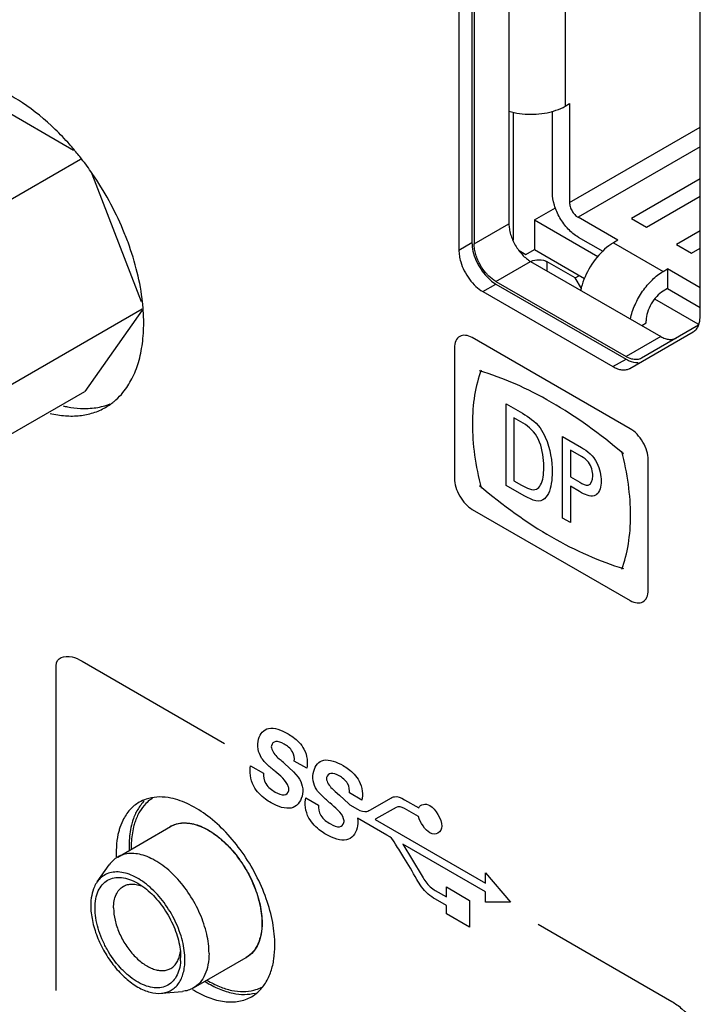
# Model space of a CAD drawing. Header units: inches. Extents: x 0 to 34, y 0 to 22.
# Tile 71 of 121: x 27.097 to 27.429, y 17.206 to 17.686. Entities that reach past the tile are written whole.
import ezdxf

# ---------------------------------------------------------------- set-up
doc = ezdxf.new("R2010")
doc.units = ezdxf.units.IN
doc.header["$LTSCALE"] = 1.87
doc.header["$MEASUREMENT"] = 0
doc.layers.get('0').update_dxf_attribs({"linetype": 'CONTINUOUS'})

msp = doc.modelspace()

# ---------------------------------------------------------------- linework, layer by layer
at = {"color": 7, "linetype": 'CONTINUOUS'}
for p, q in [((27.3176068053, 17.9614919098), (27.3176068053, 17.5775467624)), ((27.3186674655, 17.960879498), (27.3186674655, 17.5769343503)), ((27.3112428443, 17.9578174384), (27.3112428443, 17.5738722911)), ((27.3356380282, 17.9572037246), (27.3356380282, 17.5867329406)), ((27.3631066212, 17.9413437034), (27.3631066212, 17.6441621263)), ((27.4289761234, 17.5415851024), (27.4289761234, 17.8898397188)), ((27.0716140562, 17.652524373), (27.1233312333, 17.6226635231)), ((27.35684288, 17.6019730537), (27.35684288, 17.6416659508)), ((27.3631066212, 17.6441621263), (27.3651945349, 17.6453676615)), ((27.3651945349, 17.6453676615), (27.3651945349, 17.5971509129)), ((27.337650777, 17.6411981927), (27.337650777, 17.5788010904)), ((27.3651945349, 17.5971509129), (27.4289761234, 17.6339776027)), ((27.4289761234, 17.624333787), (27.3693703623, 17.5899181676)), ((27.0296991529, 17.5622044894), (27.1267037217, 17.6182137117)), ((27.132138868, 17.6110423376), (27.1563058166, 17.5487563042)), ((27.4289761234, 17.6086618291), (27.3954692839, 17.5893154)), ((27.4027769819, 17.5850960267), (27.4289761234, 17.6002230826)), ((27.3480903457, 17.588703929), (27.3582794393, 17.594586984)), ((27.3480903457, 17.5887039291), (27.3480903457, 17.5742389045)), ((27.3480903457, 17.5887039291), (27.379020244, 17.5708453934)), ((27.38878796, 17.5787066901), (27.3693703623, 17.5899181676)), ((27.3954692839, 17.5893154), (27.4027769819, 17.5850960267)), ((27.3186674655, 17.5769343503), (27.3356380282, 17.5867329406)), ((27.3693703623, 17.5802748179), (27.3814070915, 17.5733249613)), ((27.4289761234, 17.5833455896), (27.417392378, 17.5766572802)), ((27.3112428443, 17.5738722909), (27.3176068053, 17.5775467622)), ((27.38878796, 17.5787066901), (27.3867000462, 17.5775011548)), ((27.3867000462, 17.5775011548), (27.4109198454, 17.5635169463)), ((27.417392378, 17.5766572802), (27.424700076, 17.5724379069)), ((27.424700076, 17.5724379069), (27.4289761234, 17.5749068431)), ((27.3406457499, 17.5737148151), (27.3439145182, 17.5718278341)), ((27.3439145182, 17.5718278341), (27.3480903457, 17.5742389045)), ((27.3480903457, 17.5742389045), (27.3725666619, 17.5601065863)), ((27.3292740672, 17.5585631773), (27.34624463, 17.5683617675)), ((27.34624463, 17.5683617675), (27.4097334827, 17.5317040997)), ((27.3543540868, 17.5636794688), (27.3543540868, 17.5682116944)), ((27.3679997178, 17.5603328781), (27.3543540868, 17.5682116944)), ((27.4109198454, 17.5635169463), (27.4130077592, 17.5647224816)), ((27.4130077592, 17.5647224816), (27.4130077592, 17.5550791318)), ((27.4289761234, 17.5555025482), (27.4130077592, 17.5647224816)), ((27.3248091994, 17.5609419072), (27.3271762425, 17.5587710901)), ((27.3679997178, 17.5603328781), (27.3700872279, 17.5615381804)), ((27.3709582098, 17.5552086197), (27.3679997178, 17.5603328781)), ((27.3229101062, 17.5536640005), (27.3292740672, 17.5573384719)), ((27.3271762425, 17.5587710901), (27.3292740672, 17.5573384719)), ((27.3292740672, 17.5585631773), (27.3927629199, 17.5219055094)), ((27.3292740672, 17.5573384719), (27.3927629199, 17.520680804)), ((27.4130077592, 17.5550791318), (27.4109198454, 17.5538735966)), ((27.4130077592, 17.5550791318), (27.4289761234, 17.5458591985)), ((27.3229101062, 17.5536640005), (27.3863989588, 17.5170063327)), ((27.406668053, 17.5500602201), (27.4277762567, 17.5378726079)), ((27.0583275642, 17.4884198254), (27.1567157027, 17.5452279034)), ((27.1567817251, 17.5446595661), (27.1288708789, 17.5049550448)), ((27.4287803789, 17.5392427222), (27.4289761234, 17.5415851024)), ((27.4280765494, 17.5372183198), (27.4002629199, 17.5211621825)), ((27.4004188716, 17.5370822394), (27.4025681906, 17.5383232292)), ((27.4025681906, 17.5383232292), (27.4025681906, 17.539408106)), ((27.4281677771, 17.5371242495), (27.4287803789, 17.5392427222)), ((27.4097334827, 17.5317040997), (27.3927629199, 17.5219055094)), ((27.3946489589, 17.5161886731), (27.4255588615, 17.5340322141)), ((27.3955081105, 17.5207377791), (27.3932061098, 17.5216604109)), ((27.3863989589, 17.5170063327), (27.3927629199, 17.520680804)), ((27.0296991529, 17.4476945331), (27.1288708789, 17.5049550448)), ((27.1473461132, 17.2955728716), (27.1458997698, 17.292054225)), ((27.1448146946, 17.2776775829), (27.1706171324, 17.2925755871)), ((27.1442450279, 17.2841536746), (27.1440036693, 17.2793259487)), ((27.1347869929, 17.2655054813), (27.1406871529, 17.27385882)), ((27.1546556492, 17.2648505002), (27.1570732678, 17.2632926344)), ((27.1753991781, 17.231506), (27.1755368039, 17.2286853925)), ((27.1817259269, 17.213749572), (27.2075283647, 17.2286475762)), ((27.1661708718, 17.2111505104), (27.1763550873, 17.2120840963))]:
    msp.add_line(p, q, dxfattribs=at)
at = {"color": 40, "linetype": 'CONTINUOUS'}
for p, q in [((27.3948309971, 17.4866773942), (27.3177935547, 17.5311578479)), ((27.3090902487, 17.5261497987), (27.3090902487, 17.4624123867)), ((27.3342371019, 17.4590224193), (27.3342371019, 17.4988440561)), ((27.3342371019, 17.4988440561), (27.342221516, 17.4942339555)), ((27.3380569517, 17.4920620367), (27.3380569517, 17.4613397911)), ((27.3426384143, 17.4894167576), (27.3380569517, 17.4920620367)), ((27.3618010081, 17.4431073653), (27.3618010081, 17.4829290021)), ((27.3618010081, 17.4829290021), (27.3710515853, 17.4775878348)), ((27.3656208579, 17.4762549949), (27.3656208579, 17.4632399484)), ((27.3709720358, 17.4731652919), (27.3656208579, 17.4762549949)), ((27.4035350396, 17.4078811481), (27.4035350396, 17.4716185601)), ((27.3419909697, 17.4545454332), (27.3342371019, 17.4590224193)), ((27.3380569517, 17.4613397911), (27.3417972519, 17.4591801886)), ((27.3656208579, 17.4632399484), (27.3701735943, 17.4606112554)), ((27.3656208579, 17.4586056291), (27.3656208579, 17.4409018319)), ((27.3700947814, 17.4560224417), (27.3656208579, 17.4586056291)), ((27.3177935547, 17.4473378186), (27.3948309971, 17.4028573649)), ((27.3656208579, 17.4409018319), (27.3618010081, 17.4431073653)), ((27.1274908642, 17.3732271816), (27.1970005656, 17.3330931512)), ((27.1147518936, 17.2126065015), (27.1147518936, 17.3710306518)), ((27.2370014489, 17.3210143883), (27.2309011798, 17.3245366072)), ((27.2096673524, 17.3221623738), (27.2159399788, 17.3185406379)), ((27.2212484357, 17.3197442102), (27.2206444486, 17.3202596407)), ((27.226153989, 17.3233244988), (27.2305991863, 17.3191963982)), ((27.2305991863, 17.3191963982), (27.2327860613, 17.3166545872)), ((27.2365550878, 17.3066377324), (27.2428277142, 17.3030159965)), ((27.2509697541, 17.3096102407), (27.253059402, 17.3077896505)), ((27.253059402, 17.3077896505), (27.2575053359, 17.3036611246)), ((27.263906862, 17.30547954), (27.2578073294, 17.3090013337)), ((27.2681362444, 17.3007786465), (27.2781204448, 17.3064419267)), ((27.2846950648, 17.3056523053), (27.2917293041, 17.3016078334)), ((27.2481501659, 17.304195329), (27.2475461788, 17.3047269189)), ((27.2575053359, 17.3036611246), (27.2579796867, 17.3031542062)), ((27.2579796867, 17.3031542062), (27.2617487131, 17.3009780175)), ((27.2806380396, 17.3018491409), (27.270768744, 17.2962351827)), ((27.291585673, 17.297421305), (27.2846950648, 17.3013998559)), ((27.2761206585, 17.288394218), (27.2617774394, 17.2966758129)), ((27.270768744, 17.2962351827), (27.2703518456, 17.2960106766)), ((27.2703518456, 17.2960106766), (27.3241413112, 17.2649533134)), ((27.2776313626, 17.2874887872), (27.2761206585, 17.288394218)), ((27.3241560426, 17.2606591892), (27.2838745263, 17.2839172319)), ((27.2838745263, 17.2839172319), (27.2933549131, 17.2682774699)), ((27.3241413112, 17.2649533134), (27.3241560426, 17.2699116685)), ((27.3241560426, 17.2699116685), (27.336466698, 17.2556944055)), ((27.3051378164, 17.258218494), (27.3051378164, 17.2630858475)), ((27.3051378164, 17.2630858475), (27.3164883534, 17.2565321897)), ((27.2997424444, 17.2613337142), (27.3051378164, 17.258218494)), ((27.3241413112, 17.2557008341), (27.3241560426, 17.2606591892)), ((27.3051378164, 17.2539328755), (27.2997571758, 17.25703959)), ((27.3051378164, 17.2499627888), (27.3051378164, 17.2539328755)), ((27.3164883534, 17.2565321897), (27.3164883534, 17.243409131)), ((27.336466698, 17.2556944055), (27.3241413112, 17.2557008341)), ((27.3164883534, 17.243409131), (27.3051378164, 17.2499627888)), ((27.3498391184, 17.2448460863), (27.4151264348, 17.2071500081))]:
    msp.add_line(p, q, dxfattribs=at)
at = {"color": 7, "linetype": 'CONTINUOUS'}
for centre, radius, start, end in [((27.0120199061, 17.5289527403), 0.1458508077, 37.8256608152, 40.1377711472), ((27.0076342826, 17.5255848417), 0.1513803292, 34.486541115, 37.8145733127), ((27.0045941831, 17.5235333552), 0.1550477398, 22.906024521, 34.4753123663), ((27.0133085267, 17.5273528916), 0.1455339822, 20.2404003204, 22.8562061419), ((27.0578439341, 17.5375977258), 0.0996956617, 4.4419577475, 6.2711445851), ((27.0610564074, 17.5378533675), 0.0964730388, 3.8946759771, 4.4383524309), ((27.0688363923, 17.5382853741), 0.0886817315, 0.0227098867, 3.9576224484), ((27.3995626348, 17.5336775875), 0.0135947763, 239.9886763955, 242.1232511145), ((27.3919107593, 17.5209336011), 0.0054783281, 295.0879617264, 299.9883517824), ((27.1237702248, 17.5232618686), 0.0301898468, 300.0326456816, 305.4419489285), ((27.1235216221, 17.523610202), 0.0306177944, 305.4429719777, 308.9315377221), ((27.1646303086, 17.2883056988), 0.0185802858, 108.5338208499, 119.9642742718), ((27.1648276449, 17.2877297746), 0.019189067, 104.6541503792, 108.5458714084), ((27.1767804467, 17.2819835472), 0.0123046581, 120.6078895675, 122.1456903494), ((27.1767736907, 17.2819948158), 0.0122915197, 120.1701571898, 120.6075297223), ((27.1997550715, 17.2830107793), 0.0493874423, 178.0409319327, 180.0120181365), ((27.2027446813, 17.283006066), 0.0523770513, 180.0061761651, 182.0377518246), ((27.1990126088, 17.2824057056), 0.0475843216, 177.4008658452, 180.0213093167), ((27.2016385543, 17.2823900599), 0.0502102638, 180.0023413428, 180.8872162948), ((27.1961835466, 17.2793302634), 0.0521798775, 180.0047377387, 181.7836806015), ((27.1494862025, 17.2286793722), 0.0260506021, 356.2259725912, 0.0132409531), ((27.2014374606, 17.2392786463), 0.0123022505, 298.855862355, 299.794353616), ((27.2014420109, 17.2392706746), 0.0122930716, 299.7944106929, 300.6074996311), ((27.2008872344, 17.2255267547), 0.0184941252, 300.0145478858, 311.5057986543)]:
    msp.add_arc(centre, radius, start, end, dxfattribs=at)
at = {"color": 40, "linetype": 'CONTINUOUS'}
msp.add_arc((26.6712924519, 16.6948427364), 0.8383678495, 48.5599970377, 48.7498873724, dxfattribs=at)
at = {"color": 7, "linetype": 'CONTINUOUS'}
for points, knots in [([(27.1143321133, 17.6328380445), (27.1094184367, 17.6375999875), (27.1016553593, 17.6440134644), (27.0904970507, 17.6505956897), (27.0824009, 17.6541742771), (27.0744730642, 17.6564620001), (27.0668347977, 17.6574224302), (27.0596107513, 17.6570113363), (27.055078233, 17.6557999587), (27.0529659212, 17.6549727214)], [0, 0, 0, 0, 0.2992745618, 0.4369731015, 0.5656940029, 0.6853763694, 0.7966297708, 0.9007809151, 1, 1, 1, 1]), ([(27.3355743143, 17.6416849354), (27.3390101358, 17.6406617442), (27.346228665, 17.6397047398), (27.3534535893, 17.6405999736), (27.3569080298, 17.6415901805)], [0, 0, 0, 0, 0.4993995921, 1, 1, 1, 1]), ([(27.3569080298, 17.6415901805), (27.3574728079, 17.6417520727), (27.3596085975, 17.6424264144), (27.3616755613, 17.6433358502), (27.3631066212, 17.6441621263)], [0, 0, 0, 0, 0.262287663, 1, 1, 1, 1]), ([(27.123522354, 17.6229722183), (27.1227871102, 17.6238438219), (27.1198474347, 17.6272450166), (27.1167414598, 17.6305030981), (27.1143321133, 17.6328380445)], [0, 0, 0, 0, 0.2536568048, 1, 1, 1, 1]), ([(27.3693703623, 17.5802748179), (27.3675918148, 17.5813017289), (27.3642261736, 17.5841344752), (27.3602979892, 17.5895025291), (27.357613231, 17.5955883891), (27.35684288, 17.5999194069), (27.35684288, 17.6019730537)], [0, 0, 0, 0, 0.2372443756, 0.500006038, 0.7627644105, 1, 1, 1, 1]), ([(27.3651945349, 17.5971509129), (27.3651945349, 17.5964663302), (27.3654512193, 17.595022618), (27.366346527, 17.5929942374), (27.3676555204, 17.59120467), (27.3687774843, 17.5902604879), (27.3693703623, 17.5899181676)], [0, 0, 0, 0, 0.2372480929, 0.4999940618, 0.7627432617, 1, 1, 1, 1]), ([(27.3356380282, 17.5867329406), (27.3356380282, 17.5858960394), (27.3357935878, 17.5841515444), (27.3366234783, 17.5805687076), (27.338563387, 17.5761745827), (27.3413988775, 17.5722974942), (27.3440868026, 17.5697872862), (27.3455198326, 17.5687802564), (27.34624463, 17.5683617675)], [0, 0, 0, 0, 0.1140498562, 0.2375283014, 0.4999939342, 0.7624628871, 0.8859452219, 1, 1, 1, 1]), ([(27.1569430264, 17.5484878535), (27.15641103, 17.5533388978), (27.1546124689, 17.5632479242), (27.1516400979, 17.5728614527), (27.1498556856, 17.577701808)], [0, 0, 0, 0, 0.4861206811, 1, 1, 1, 1]), ([(27.3176068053, 17.5775467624), (27.3176068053, 17.5761374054), (27.318002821, 17.5731718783), (27.3194735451, 17.5688173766), (27.32174328, 17.5646237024), (27.3237206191, 17.5620902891), (27.3248091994, 17.5609419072)], [0, 0, 0, 0, 0.2289187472, 0.4811882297, 0.742984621, 1, 1, 1, 1]), ([(27.3217740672, 17.5664806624), (27.3208110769, 17.5681486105), (27.319652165, 17.5707714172), (27.3188231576, 17.5743527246), (27.3186674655, 17.5760974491), (27.3186674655, 17.5769343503)], [0, 0, 0, 0, 0.524937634, 0.7718975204, 1, 1, 1, 1]), ([(27.3867000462, 17.5775011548), (27.3862398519, 17.5772354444), (27.3843405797, 17.5760455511), (27.3826029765, 17.5746062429), (27.3813740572, 17.573419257)], [0, 0, 0, 0, 0.2372347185, 1, 1, 1, 1]), ([(27.3112428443, 17.5738722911), (27.3112428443, 17.5729516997), (27.3114140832, 17.5710331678), (27.3118473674, 17.5691595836), (27.3121309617, 17.5682040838)], [0, 0, 0, 0, 0.480152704, 1, 1, 1, 1]), ([(27.3813740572, 17.573419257), (27.3786999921, 17.5708364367), (27.3741987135, 17.5648149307), (27.371413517, 17.5578260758), (27.3706350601, 17.5542196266)], [0, 0, 0, 0, 0.5019056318, 1, 1, 1, 1]), ([(27.3121309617, 17.5682040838), (27.3125811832, 17.566687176), (27.3137865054, 17.5637080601), (27.3162834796, 17.5596455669), (27.3193192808, 17.5561945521), (27.3216895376, 17.5543687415), (27.3229101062, 17.5536640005)], [0, 0, 0, 0, 0.2570083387, 0.5188025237, 0.7710746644, 1, 1, 1, 1]), ([(27.3252150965, 17.5618390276), (27.3248902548, 17.5621817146), (27.3236090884, 17.5636240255), (27.3225022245, 17.565219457), (27.3217740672, 17.5664806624)], [0, 0, 0, 0, 0.2448448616, 1, 1, 1, 1]), ([(27.3462639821, 17.5683536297), (27.3475059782, 17.568987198), (27.3503371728, 17.5694755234), (27.3531652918, 17.5688980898), (27.3543540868, 17.5682116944)], [0, 0, 0, 0, 0.5038916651, 1, 1, 1, 1]), ([(27.3292740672, 17.5585631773), (27.3289200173, 17.5587676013), (27.327450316, 17.5597057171), (27.3261323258, 17.5608714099), (27.3252150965, 17.5618390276)], [0, 0, 0, 0, 0.2346765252, 1, 1, 1, 1]), ([(27.3948548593, 17.5402354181), (27.395368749, 17.5426161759), (27.3969706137, 17.5473634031), (27.4006229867, 17.5538788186), (27.4052687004, 17.5594613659), (27.4089899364, 17.562402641), (27.4109198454, 17.5635169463)], [0, 0, 0, 0, 0.2521675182, 0.514589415, 0.7692729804, 1, 1, 1, 1]), ([(27.4109198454, 17.5538735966), (27.4097341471, 17.5531889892), (27.4074903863, 17.5513004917), (27.4048715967, 17.5477217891), (27.4030817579, 17.5436645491), (27.4025681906, 17.5407772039), (27.4025681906, 17.539408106)], [0, 0, 0, 0, 0.2372443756, 0.500006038, 0.7627644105, 1, 1, 1, 1]), ([(27.1474155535, 17.5044260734), (27.1491023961, 17.5064819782), (27.1521094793, 17.5111782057), (27.1552549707, 17.519274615), (27.1571300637, 17.5284677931), (27.1575181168, 17.5349563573), (27.1575181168, 17.5383205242)], [0, 0, 0, 0, 0.221524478, 0.4603240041, 0.7197649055, 1, 1, 1, 1]), ([(27.4255588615, 17.5340322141), (27.4261286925, 17.5343611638), (27.427191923, 17.5352706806), (27.4278913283, 17.5364716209), (27.4281677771, 17.5371242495)], [0, 0, 0, 0, 0.4814146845, 1, 1, 1, 1]), ([(27.4097334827, 17.5317040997), (27.4103916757, 17.5313240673), (27.4117009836, 17.5307013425), (27.4137135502, 17.5302145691), (27.4156018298, 17.5302630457), (27.4167388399, 17.5306752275), (27.4172334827, 17.5309607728)], [0, 0, 0, 0, 0.2897101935, 0.5490660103, 0.7822886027, 1, 1, 1, 1]), ([(27.3863989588, 17.5170063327), (27.3870799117, 17.516613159), (27.3884352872, 17.5159610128), (27.3905164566, 17.5154134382), (27.3924829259, 17.5153779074), (27.3936945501, 17.5157196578), (27.3942336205, 17.51597211)], [0, 0, 0, 0, 0.2878946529, 0.547575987, 0.7820566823, 1, 1, 1, 1]), ([(27.3927629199, 17.520680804), (27.393254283, 17.5203970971), (27.3950574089, 17.5194808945), (27.3971404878, 17.5189867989), (27.3985965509, 17.5191174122)], [0, 0, 0, 0, 0.2795976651, 1, 1, 1, 1]), ([(27.4002629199, 17.5211621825), (27.3995992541, 17.5207790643), (27.3979829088, 17.5203053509), (27.3963357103, 17.5205156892), (27.3955081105, 17.5207377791)], [0, 0, 0, 0, 0.4721010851, 1, 1, 1, 1]), ([(27.1427615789, 17.4997927), (27.1431827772, 17.5001328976), (27.1448510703, 17.5015543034), (27.1463690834, 17.5031506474), (27.1474155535, 17.5044260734)], [0, 0, 0, 0, 0.2470892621, 1, 1, 1, 1]), ([(27.1182118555, 17.4978736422), (27.1189276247, 17.4977036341), (27.121718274, 17.4971017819), (27.1245628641, 17.4967395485), (27.1266793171, 17.4966335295)], [0, 0, 0, 0, 0.257701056, 1, 1, 1, 1]), ([(27.1266793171, 17.4966335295), (27.1291943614, 17.4965075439), (27.1341346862, 17.4967097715), (27.1389296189, 17.4979606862), (27.1411550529, 17.4988322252)], [0, 0, 0, 0, 0.5130587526, 1, 1, 1, 1]), ([(27.1118478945, 17.4941991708), (27.1142970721, 17.4936174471), (27.1191282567, 17.4928249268), (27.1262723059, 17.4928889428), (27.1329357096, 17.494251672), (27.1370026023, 17.496040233), (27.1388800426, 17.4971252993)], [0, 0, 0, 0, 0.2714352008, 0.5253287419, 0.7661825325, 1, 1, 1, 1]), ([(27.1618327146, 17.3063957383), (27.1615441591, 17.306212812), (27.1604032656, 17.3054430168), (27.1593517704, 17.304541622), (27.1586245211, 17.3038061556)], [0, 0, 0, 0, 0.2483001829, 1, 1, 1, 1]), ([(27.1707727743, 17.3064128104), (27.1689289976, 17.3067856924), (27.1652980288, 17.3071784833), (27.1616588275, 17.3067356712), (27.1599731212, 17.306294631)], [0, 0, 0, 0, 0.5191327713, 1, 1, 1, 1]), ([(27.2214848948, 17.2345892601), (27.2214848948, 17.2382918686), (27.220661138, 17.2460391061), (27.2174745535, 17.2576262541), (27.2124319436, 17.2691795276), (27.2058128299, 17.2800796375), (27.197962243, 17.2897482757), (27.1892923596, 17.2976747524), (27.1802585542, 17.3034442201), (27.173862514, 17.3057879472), (27.1707727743, 17.3064128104)], [0, 0, 0, 0, 0.1189942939, 0.2487235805, 0.384896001, 0.5228016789, 0.657341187, 0.7838502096, 0.8986917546, 1, 1, 1, 1]), ([(27.1553502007, 17.3044024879), (27.1536635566, 17.3034285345), (27.1504953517, 17.3008366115), (27.1482647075, 17.2974268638), (27.1473461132, 17.2955728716)], [0, 0, 0, 0, 0.4848845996, 1, 1, 1, 1]), ([(27.157766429, 17.305021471), (27.1565417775, 17.3037829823), (27.1543372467, 17.3008539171), (27.1528623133, 17.2975126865), (27.1522637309, 17.2957286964)], [0, 0, 0, 0, 0.4806810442, 1, 1, 1, 1]), ([(27.1586245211, 17.3038061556), (27.1574333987, 17.3026015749), (27.1552892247, 17.2997527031), (27.1538546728, 17.2965029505), (27.1532724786, 17.2947678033)], [0, 0, 0, 0, 0.4806810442, 1, 1, 1, 1]), ([(27.1522637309, 17.2957286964), (27.1519831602, 17.2948924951), (27.1509491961, 17.2912985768), (27.150494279, 17.2875517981), (27.150396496, 17.284699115)], [0, 0, 0, 0, 0.2360620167, 1, 1, 1, 1]), ([(27.1458997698, 17.292054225), (27.1456945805, 17.2914426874), (27.1449191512, 17.2888616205), (27.1444547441, 17.2861916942), (27.1442450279, 17.2841536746)], [0, 0, 0, 0, 0.2394526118, 1, 1, 1, 1]), ([(27.1532724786, 17.2947678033), (27.1530120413, 17.2939916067), (27.1520479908, 17.2906656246), (27.1515973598, 17.287202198), (27.1514772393, 17.2845635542)], [0, 0, 0, 0, 0.2366185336, 1, 1, 1, 1]), ([(27.1705963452, 17.2926212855), (27.170841, 17.2927635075), (27.1718454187, 17.2933021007), (27.1729244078, 17.2936999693), (27.1737529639, 17.2939161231)], [0, 0, 0, 0, 0.2483940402, 1, 1, 1, 1]), ([(27.1706171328, 17.2925755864), (27.1715270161, 17.293100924), (27.1735327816, 17.2939346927), (27.1768438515, 17.2944199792), (27.1803996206, 17.2941582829), (27.1841208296, 17.2931694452), (27.1879347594, 17.2914840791), (27.1931994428, 17.2882616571), (27.1994711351, 17.2827072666), (27.2059165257, 17.2744556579), (27.2109947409, 17.2650716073), (27.2142887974, 17.2553313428), (27.2151716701, 17.2486971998), (27.2151716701, 17.2455423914)], [0, 0, 0, 0, 0.0428448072, 0.0874627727, 0.1352836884, 0.1872382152, 0.2437295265, 0.3047304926, 0.4383590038, 0.5826569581, 0.7297740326, 0.8713491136, 1, 1, 1, 1]), ([(27.1737529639, 17.2939161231), (27.1747445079, 17.2941747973), (27.1768618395, 17.2944695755), (27.1801717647, 17.2942508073), (27.1836352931, 17.2933966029), (27.1885434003, 17.2913702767), (27.1946489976, 17.2873021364), (27.201302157, 17.2806975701), (27.2070858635, 17.2726621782), (27.2108681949, 17.265179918), (27.2131033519, 17.2589733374), (27.214316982, 17.2543841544), (27.2150592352, 17.2499133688), (27.2152546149, 17.2469697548), (27.2152426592, 17.2455423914)], [0, 0, 0, 0, 0.0437205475, 0.0903629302, 0.1407400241, 0.1952370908, 0.3162381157, 0.4508009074, 0.5933204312, 0.7368746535, 0.8068734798, 0.8744995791, 0.9390987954, 1, 1, 1, 1]), ([(27.1448147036, 17.2776775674), (27.1440114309, 17.2772137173), (27.1424818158, 17.2760804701), (27.1412398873, 17.2746412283), (27.1406871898, 17.2738588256)], [0, 0, 0, 0, 0.4919518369, 1, 1, 1, 1]), ([(27.1893692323, 17.2306443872), (27.1893692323, 17.2337991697), (27.1884864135, 17.2404329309), (27.185192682, 17.2501726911), (27.1801147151, 17.2595567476), (27.1736690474, 17.2678089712), (27.1673966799, 17.2733639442), (27.1621315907, 17.2765864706), (27.1583177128, 17.2782716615), (27.1545967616, 17.279260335), (27.1510412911, 17.2795219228), (27.1477303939, 17.2790366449), (27.1457245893, 17.2782029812), (27.1448147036, 17.2776775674)], [0, 0, 0, 0, 0.1286498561, 0.2702105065, 0.4173199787, 0.5616355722, 0.6952803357, 0.7562829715, 0.8127725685, 0.8647223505, 0.9125380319, 0.9571535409, 1, 1, 1, 1]), ([(27.1337785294, 17.2527960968), (27.1337785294, 17.2542918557), (27.1340104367, 17.2571357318), (27.1351561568, 17.2610450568), (27.1370987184, 17.2642184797), (27.1397927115, 17.2664850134), (27.1431027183, 17.2676858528), (27.1468216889, 17.2677801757), (27.1507825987, 17.2668251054), (27.1533596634, 17.2655986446), (27.1546556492, 17.2648505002)], [0, 0, 0, 0, 0.1448377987, 0.2744976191, 0.3910860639, 0.4999733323, 0.608869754, 0.7254703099, 0.8550973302, 1, 1, 1, 1]), ([(27.1776218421, 17.2274815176), (27.1776218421, 17.2289834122), (27.1773898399, 17.2320919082), (27.1761357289, 17.2385117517), (27.1731269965, 17.2465864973), (27.1677785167, 17.2554771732), (27.1620932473, 17.2618420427), (27.1570731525, 17.2658329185), (27.153332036, 17.268095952), (27.1496149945, 17.2696420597), (27.1460106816, 17.2704264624), (27.1426066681, 17.2704118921), (27.1394997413, 17.269574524), (27.1368074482, 17.2679223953), (27.1353944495, 17.2663649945), (27.1347870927, 17.2655053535)], [0, 0, 0, 0, 0.0646399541, 0.1336918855, 0.2810471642, 0.4327085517, 0.578040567, 0.6454600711, 0.708134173, 0.7656184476, 0.8179621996, 0.8658603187, 0.9107509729, 0.9546992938, 1, 1, 1, 1]), ([(27.1347870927, 17.2655053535), (27.1342677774, 17.2647703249), (27.1330969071, 17.2626834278), (27.131949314, 17.2587848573), (27.1316934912, 17.2556495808), (27.1316934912, 17.2539999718)], [0, 0, 0, 0, 0.2235489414, 0.5902461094, 1, 1, 1, 1]), ([(27.1428191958, 17.2527960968), (27.1428191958, 17.2539685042), (27.1429961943, 17.2561974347), (27.1438999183, 17.2592596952), (27.1454188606, 17.2617450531), (27.1468470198, 17.2629451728), (27.1476100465, 17.2633857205)], [0, 0, 0, 0, 0.2897837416, 0.5490254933, 0.7822249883, 1, 1, 1, 1]), ([(27.1476100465, 17.2633857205), (27.1482456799, 17.2637527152), (27.1496661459, 17.2643178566), (27.1520197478, 17.2645636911), (27.1545440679, 17.2642300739), (27.1562173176, 17.2636632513), (27.1570627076, 17.2633023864)], [0, 0, 0, 0, 0.2250679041, 0.4615124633, 0.7181365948, 1, 1, 1, 1]), ([(27.1570732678, 17.2632926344), (27.1595333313, 17.2615410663), (27.1641599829, 17.2572080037), (27.1696990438, 17.2493921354), (27.1736907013, 17.2406845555), (27.1751149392, 17.2345106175), (27.1753991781, 17.231506)], [0, 0, 0, 0, 0.2407375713, 0.5000953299, 0.759412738, 1, 1, 1, 1]), ([(27.1316934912, 17.2539999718), (27.1316934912, 17.2528054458), (27.1318406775, 17.2503467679), (27.1326485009, 17.2452609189), (27.1346216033, 17.2387569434), (27.138247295, 17.2312468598), (27.142945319, 17.2243527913), (27.1484065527, 17.2185284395), (27.1534593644, 17.2147599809), (27.1575862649, 17.212674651), (27.1613732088, 17.2113385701), (27.164323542, 17.2109816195), (27.1661706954, 17.2111509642)], [0, 0, 0, 0, 0.0599688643, 0.1233685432, 0.2582181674, 0.399386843, 0.5405609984, 0.6754118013, 0.7985628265, 0.854682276, 0.906878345, 1, 1, 1, 1]), ([(27.1754803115, 17.2269646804), (27.1753867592, 17.2255619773), (27.1749881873, 17.2229067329), (27.1736046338, 17.219316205), (27.1714708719, 17.2164803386), (27.1686510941, 17.2145595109), (27.1652976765, 17.2136771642), (27.161598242, 17.2138382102), (27.1576942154, 17.2149866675), (27.1537082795, 17.2170588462), (27.1497679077, 17.2199759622), (27.1446628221, 17.2249427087), (27.1403524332, 17.2309864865), (27.1370647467, 17.237647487), (27.1352163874, 17.2427778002), (27.1340714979, 17.2478359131), (27.1337785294, 17.2511849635), (27.1337785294, 17.2527960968)], [0, 0, 0, 0, 0.0580713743, 0.1101111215, 0.1573937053, 0.2024222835, 0.2483775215, 0.2981404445, 0.353532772, 0.4151893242, 0.4827928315, 0.5553234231, 0.7087697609, 0.7862903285, 0.8617645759, 0.9334475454, 1, 1, 1, 1]), ([(27.1428191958, 17.2527960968), (27.1428191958, 17.2508187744), (27.1433724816, 17.2466607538), (27.1454372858, 17.2405554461), (27.1486194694, 17.2346740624), (27.1526625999, 17.2294990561), (27.1572364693, 17.2254484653), (27.1613763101, 17.2231850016), (27.16461454, 17.2223234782), (27.1668432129, 17.2221596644), (27.1689184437, 17.2224638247), (27.1701756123, 17.222986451), (27.1707459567, 17.2233157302)], [0, 0, 0, 0, 0.1286777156, 0.270283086, 0.4174466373, 0.5617916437, 0.6954641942, 0.8127236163, 0.864687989, 0.9125165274, 0.9571422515, 1, 1, 1, 1]), ([(27.2151716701, 17.2455423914), (27.2151716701, 17.2436717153), (27.2148892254, 17.2401154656), (27.2134472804, 17.2352298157), (27.2110239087, 17.2312649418), (27.2087455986, 17.229350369), (27.2075283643, 17.2286475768)], [0, 0, 0, 0, 0.2898160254, 0.5490559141, 0.7822437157, 1, 1, 1, 1]), ([(27.2152426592, 17.2455423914), (27.2152482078, 17.2436831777), (27.2149599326, 17.2401473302), (27.2135427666, 17.2352844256), (27.2111524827, 17.2313276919), (27.2089044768, 17.229402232), (27.2077010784, 17.2286903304)], [0, 0, 0, 0, 0.2895747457, 0.5488814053, 0.7822291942, 1, 1, 1, 1]), ([(27.2195887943, 17.2218609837), (27.2202441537, 17.2238141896), (27.2212027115, 17.228035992), (27.2214848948, 17.232346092), (27.2214848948, 17.2345892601)], [0, 0, 0, 0, 0.4787437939, 1, 1, 1, 1]), ([(27.1707459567, 17.2233157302), (27.1713787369, 17.2236810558), (27.1725732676, 17.2246234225), (27.1739592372, 17.2265269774), (27.1749331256, 17.2288650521), (27.1752815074, 17.2305871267), (27.1753935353, 17.2314942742)], [0, 0, 0, 0, 0.2251999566, 0.4617255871, 0.7182825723, 1, 1, 1, 1]), ([(27.1893692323, 17.2306443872), (27.1893692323, 17.2287737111), (27.1890867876, 17.2252174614), (27.1876448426, 17.2203318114), (27.1852214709, 17.2163669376), (27.1829431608, 17.2144523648), (27.1817259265, 17.2137495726)], [0, 0, 0, 0, 0.2898160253, 0.5490559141, 0.7822437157, 1, 1, 1, 1]), ([(27.1661706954, 17.2111509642), (27.1670135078, 17.2112282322), (27.1686641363, 17.2115437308), (27.1709622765, 17.2125445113), (27.1729730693, 17.2140438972), (27.1752824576, 17.2167335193), (27.1767724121, 17.2202640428), (27.1774996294, 17.2242079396), (27.1776218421, 17.2263660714), (27.1776218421, 17.2274815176)], [0, 0, 0, 0, 0.1153060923, 0.2269719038, 0.3386709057, 0.4540610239, 0.7065489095, 0.8480319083, 1, 1, 1, 1]), ([(27.2131432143, 17.2116767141), (27.2145984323, 17.2129620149), (27.2172236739, 17.216132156), (27.2189173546, 17.2198598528), (27.2195887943, 17.2218609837)], [0, 0, 0, 0, 0.4791217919, 1, 1, 1, 1]), ([(27.1875201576, 17.216854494), (27.1897083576, 17.2154868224), (27.1940717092, 17.2131681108), (27.1987871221, 17.2116405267), (27.2010797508, 17.2111768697)], [0, 0, 0, 0, 0.5245361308, 1, 1, 1, 1]), ([(27.1884429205, 17.2175153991), (27.1903865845, 17.216353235), (27.1942614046, 17.2143698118), (27.2002131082, 17.212445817), (27.2059164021, 17.2117748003), (27.2095688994, 17.2122044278), (27.2112559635, 17.2126458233)], [0, 0, 0, 0, 0.2842651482, 0.5441423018, 0.7811030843, 1, 1, 1, 1]), ([(27.2112559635, 17.2126458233), (27.2115924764, 17.2127338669), (27.2129145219, 17.2131188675), (27.2141934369, 17.2136527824), (27.2151049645, 17.2141300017)], [0, 0, 0, 0, 0.2526560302, 1, 1, 1, 1]), ([(27.1817259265, 17.2137495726), (27.1809226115, 17.2132857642), (27.1791763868, 17.212527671), (27.1773090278, 17.2121716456), (27.1763551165, 17.2120841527)], [0, 0, 0, 0, 0.4919597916, 1, 1, 1, 1]), ([(27.1813575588, 17.2130547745), (27.1838678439, 17.2115009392), (27.1888708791, 17.2089372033), (27.1965938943, 17.2068415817), (27.2027873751, 17.2068744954), (27.2071984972, 17.2080415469), (27.2091989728, 17.2089702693), (27.2101383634, 17.2095127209)], [0, 0, 0, 0, 0.2915510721, 0.5513660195, 0.7835529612, 0.8928746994, 1, 1, 1, 1]), ([(27.2010797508, 17.2111768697), (27.2029235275, 17.2108039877), (27.2065544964, 17.2104111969), (27.2101936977, 17.2108540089), (27.2118794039, 17.2112950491)], [0, 0, 0, 0, 0.5191327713, 1, 1, 1, 1])]:
    msp.add_open_spline(points, degree=3, knots=knots, dxfattribs=at)
at = {"color": 40, "linetype": 'CONTINUOUS'}
for points, knots in [([(27.3177935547, 17.5311578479), (27.3155735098, 17.532439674), (27.3109536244, 17.5329655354), (27.3090902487, 17.5287091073), (27.3090902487, 17.5261497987)], [0, 0, 0, 0, 0.5003997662, 1, 1, 1, 1]), ([(27.342221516, 17.4942339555), (27.3451614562, 17.4925364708), (27.349759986, 17.4895071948), (27.3526651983, 17.4841687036), (27.3533422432, 17.4826301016)], [0, 0, 0, 0, 0.7096884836, 1, 1, 1, 1]), ([(27.4035350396, 17.4716185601), (27.4035350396, 17.4741779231), (27.4016711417, 17.4805864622), (27.3970511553, 17.4853955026), (27.3948309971, 17.4866773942)], [0, 0, 0, 0, 0.4995927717, 1, 1, 1, 1]), ([(27.352651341, 17.4677508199), (27.352651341, 17.4684125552), (27.3525287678, 17.4727364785), (27.3518178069, 17.4777135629), (27.3499753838, 17.4817045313)], [0, 0, 0, 0, 0.1545997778, 1, 1, 1, 1]), ([(27.3765537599, 17.463709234), (27.3765537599, 17.4656905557), (27.3754621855, 17.470450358), (27.3721717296, 17.4724726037), (27.3709720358, 17.4731652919)], [0, 0, 0, 0, 0.588529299, 1, 1, 1, 1]), ([(27.3490185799, 17.457215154), (27.3498663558, 17.4576434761), (27.3521659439, 17.4601210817), (27.352651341, 17.4645659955), (27.352651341, 17.4677508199)], [0, 0, 0, 0, 0.2964354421, 1, 1, 1, 1]), ([(27.3567444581, 17.4656077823), (27.3567444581, 17.4636544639), (27.3563679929, 17.4581320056), (27.3545099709, 17.4532921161), (27.3521548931, 17.4519325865)], [0, 0, 0, 0, 0.3368359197, 1, 1, 1, 1]), ([(27.3701735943, 17.4606112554), (27.371578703, 17.4597999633), (27.3752405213, 17.4578467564), (27.3765537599, 17.4615818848), (27.3765537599, 17.463709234)], [0, 0, 0, 0, 0.4326730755, 1, 1, 1, 1]), ([(27.37842391, 17.454634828), (27.3780640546, 17.4543230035), (27.3759485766, 17.4529751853), (27.3725354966, 17.4546132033), (27.3700947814, 17.4560224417)], [0, 0, 0, 0, 0.1909877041, 1, 1, 1, 1]), ([(27.3948309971, 17.4028573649), (27.3970513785, 17.4015753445), (27.4016762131, 17.4010506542), (27.4035350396, 17.4053174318), (27.4035350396, 17.4078811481)], [0, 0, 0, 0, 0.5000074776, 1, 1, 1, 1]), ([(27.1147518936, 17.3710306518), (27.1147518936, 17.3752255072), (27.1207421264, 17.3766004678), (27.1258278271, 17.3741873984), (27.1274908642, 17.3732271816)], [0, 0, 0, 0, 0.6859827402, 1, 1, 1, 1]), ([(27.2279092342, 17.3378086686), (27.2287499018, 17.3373232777), (27.2314935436, 17.3355899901), (27.2343904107, 17.3327131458), (27.2356918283, 17.3303086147)], [0, 0, 0, 0, 0.3028937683, 1, 1, 1, 1]), ([(27.2197811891, 17.3319539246), (27.2194693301, 17.3307415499), (27.2215166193, 17.3273010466), (27.2233461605, 17.3257841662), (27.224068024, 17.3251599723)], [0, 0, 0, 0, 0.6260944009, 1, 1, 1, 1]), ([(27.2206444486, 17.3202596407), (27.2200163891, 17.3207958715), (27.2180880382, 17.3225095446), (27.2161170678, 17.3244095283), (27.2150332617, 17.3259905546)], [0, 0, 0, 0, 0.3214110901, 1, 1, 1, 1]), ([(27.2282834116, 17.3101515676), (27.2283972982, 17.3106001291), (27.2277955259, 17.3146256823), (27.2238596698, 17.3174852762), (27.2214355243, 17.3195868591)], [0, 0, 0, 0, 0.1553775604, 1, 1, 1, 1]), ([(27.2548146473, 17.3222738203), (27.2556554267, 17.3217883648), (27.2584011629, 17.3200547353), (27.2613005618, 17.3171667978), (27.2625979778, 17.3147571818)], [0, 0, 0, 0, 0.3026970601, 1, 1, 1, 1]), ([(27.2466829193, 17.3164212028), (27.2463706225, 17.3152071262), (27.2484184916, 17.3117649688), (27.2502478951, 17.3102382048), (27.2509697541, 17.3096102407)], [0, 0, 0, 0, 0.6261738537, 1, 1, 1, 1]), ([(27.2196228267, 17.3041714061), (27.2187196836, 17.3046928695), (27.2157563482, 17.3065678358), (27.2126373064, 17.3096383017), (27.2111994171, 17.3122243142)], [0, 0, 0, 0, 0.3014560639, 1, 1, 1, 1]), ([(27.2475461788, 17.3047269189), (27.2469160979, 17.305263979), (27.2449872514, 17.3069755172), (27.2430176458, 17.3088784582), (27.2419357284, 17.3104574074)], [0, 0, 0, 0, 0.3223752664, 1, 1, 1, 1]), ([(27.2781204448, 17.3064419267), (27.2786504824, 17.3067064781), (27.280389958, 17.3076942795), (27.2830074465, 17.3066357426), (27.2846950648, 17.3056523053)], [0, 0, 0, 0, 0.3004029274, 1, 1, 1, 1]), ([(27.2551888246, 17.2945997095), (27.255302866, 17.295049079), (27.2547085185, 17.2990758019), (27.2507653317, 17.3019517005), (27.2483372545, 17.3040541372)], [0, 0, 0, 0, 0.1554187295, 1, 1, 1, 1]), ([(27.2617487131, 17.3009780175), (27.2633759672, 17.3000384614), (27.2658978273, 17.2994388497), (27.2675868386, 17.3004613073), (27.2681362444, 17.3007786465)], [0, 0, 0, 0, 0.6767981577, 1, 1, 1, 1]), ([(27.2465245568, 17.2886386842), (27.2456190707, 17.2891615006), (27.2426535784, 17.2910364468), (27.2395319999, 17.2941093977), (27.2380945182, 17.2966954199)], [0, 0, 0, 0, 0.3020146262, 1, 1, 1, 1]), ([(27.2907224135, 17.2667577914), (27.2886589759, 17.2703585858), (27.2852700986, 17.2763029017), (27.2809178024, 17.2828932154), (27.2786780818, 17.2867763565), (27.2776313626, 17.2874887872)], [0, 0, 0, 0, 0.5054730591, 0.8189880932, 1, 1, 1, 1]), ([(27.2997571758, 17.25703959), (27.2974102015, 17.2583947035), (27.2938681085, 17.2614314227), (27.2914310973, 17.2655340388), (27.2907224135, 17.2667577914)], [0, 0, 0, 0, 0.7012326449, 1, 1, 1, 1]), ([(27.2933549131, 17.2682774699), (27.2938868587, 17.2673561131), (27.2955748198, 17.2643989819), (27.2981142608, 17.262273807), (27.2997424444, 17.2613337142)], [0, 0, 0, 0, 0.3160238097, 1, 1, 1, 1]), ([(27.4151264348, 17.2071500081), (27.416768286, 17.2062020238), (27.4218200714, 17.2027566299), (27.4276996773, 17.1945055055), (27.4276996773, 17.1903385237)], [0, 0, 0, 0, 0.3126930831, 1, 1, 1, 1])]:
    msp.add_open_spline(points, degree=3, knots=knots, dxfattribs=at)
for points in [[(27.3220951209, 17.5153682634), (27.3192819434, 17.5078090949), (27.3178222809, 17.4987728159), (27.3178222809, 17.4890318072)], [(27.3563909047, 17.4995695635), (27.3446022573, 17.5063761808), (27.3327319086, 17.5115875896), (27.321275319, 17.5149945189)], [(27.3915223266, 17.4744347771), (27.3800606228, 17.4842619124), (27.3681847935, 17.49275992), (27.3563909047, 17.4995695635)], [(27.3178222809, 17.4890318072), (27.3178222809, 17.4792907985), (27.3192819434, 17.4685689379), (27.3220951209, 17.4577611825)], [(27.3499753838, 17.4817045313), (27.348429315, 17.4850731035), (27.345281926, 17.487890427), (27.3426384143, 17.4894167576)], [(27.3533422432, 17.4826301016), (27.355874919, 17.4768833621), (27.3567444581, 17.4707950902), (27.3567444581, 17.4656077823)], [(27.3710515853, 17.4775878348), (27.3737238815, 17.4760448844), (27.3769870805, 17.4734447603), (27.3785749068, 17.4700461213)], [(27.3949746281, 17.44443483), (27.3949746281, 17.4541757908), (27.3935152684, 17.4648973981), (27.3907025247, 17.4757050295)], [(27.3785749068, 17.4700461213), (27.3800083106, 17.4670973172), (27.3806034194, 17.4638412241), (27.3806034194, 17.4611507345)], [(27.3090902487, 17.4624123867), (27.3090902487, 17.4598487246), (27.3109485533, 17.4534357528), (27.3155732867, 17.4486197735), (27.3177935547, 17.4473378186)], [(27.321275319, 17.4590484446), (27.3327310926, 17.4492221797), (27.3446022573, 17.4407294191), (27.3563909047, 17.4339228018)], [(27.3417972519, 17.4591801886), (27.3442870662, 17.457742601), (27.3472020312, 17.4562979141), (27.3490185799, 17.457215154)], [(27.3806034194, 17.4611507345), (27.3806034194, 17.4584269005), (27.3798970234, 17.4559117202), (27.37842391, 17.454634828)], [(27.3521548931, 17.4519325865), (27.349717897, 17.4504133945), (27.3455068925, 17.4525153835), (27.3419909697, 17.4545454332)], [(27.3907025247, 17.4181149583), (27.393513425, 17.4256703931), (27.3949746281, 17.4346994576), (27.3949746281, 17.44443483)], [(27.3563909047, 17.4339228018), (27.3681847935, 17.4271131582), (27.3800606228, 17.4218972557), (27.3915223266, 17.4184887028)], [(27.2135446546, 17.3351227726), (27.214260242, 17.3379100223), (27.2160471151, 17.3400004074), (27.2184288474, 17.3404588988)], [(27.2184288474, 17.3404588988), (27.2211516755, 17.3409642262), (27.2246456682, 17.3396930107), (27.2279092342, 17.3378086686)], [(27.2132927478, 17.3303345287), (27.2130016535, 17.3321153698), (27.2131873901, 17.3337341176), (27.2135446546, 17.3351227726)], [(27.2218811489, 17.3340141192), (27.2208789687, 17.3338826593), (27.2200721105, 17.3331014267), (27.2197811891, 17.3319539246)], [(27.2259816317, 17.3328091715), (27.2245741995, 17.3336218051), (27.2230767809, 17.3341811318), (27.2218811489, 17.3340141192)], [(27.2150332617, 17.3259905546), (27.2141550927, 17.327309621), (27.2135346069, 17.3289261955), (27.2132927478, 17.3303345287)], [(27.2300813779, 17.3290463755), (27.2290653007, 17.3307862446), (27.2274063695, 17.3319865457), (27.2259816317, 17.3328091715)], [(27.2356918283, 17.3303086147), (27.2373682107, 17.3271942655), (27.2375433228, 17.3235232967), (27.2370014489, 17.3210143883)], [(27.2309011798, 17.3245366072), (27.2311103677, 17.3257765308), (27.2309500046, 17.3275940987), (27.2300813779, 17.3290463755)], [(27.2404397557, 17.3195938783), (27.2411556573, 17.3223823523), (27.2429412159, 17.3244827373), (27.2453305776, 17.3249261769)], [(27.2453305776, 17.3249261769), (27.2480522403, 17.3254366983), (27.2515498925, 17.3241588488), (27.2548146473, 17.3222738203)], [(27.2111994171, 17.3122243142), (27.2093742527, 17.3155172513), (27.2091205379, 17.319468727), (27.2096673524, 17.3221623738)], [(27.2401804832, 17.3148098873), (27.2398975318, 17.3165881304), (27.2400876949, 17.3182005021), (27.2404397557, 17.3195938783)], [(27.2159399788, 17.3185406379), (27.2157742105, 17.3171181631), (27.216029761, 17.3150886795), (27.2170190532, 17.313499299)], [(27.2327860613, 17.3166545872), (27.2337607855, 17.3153464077), (27.2345687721, 17.3136733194), (27.2348720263, 17.3121945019)], [(27.2419357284, 17.3104574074), (27.241058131, 17.3117816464), (27.2404292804, 17.3133963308), (27.2401804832, 17.3148098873)], [(27.2487688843, 17.3184894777), (27.247762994, 17.3183733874), (27.2469737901, 17.3175654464), (27.2466829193, 17.3164212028)], [(27.2528723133, 17.3172828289), (27.2514639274, 17.3180960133), (27.2499653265, 17.3186566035), (27.2487688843, 17.3184894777)], [(27.256986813, 17.3135115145), (27.2559673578, 17.3152571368), (27.2543017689, 17.3164574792), (27.2528723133, 17.3172828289)], [(27.2170190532, 17.313499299), (27.2182155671, 17.3115749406), (27.2200613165, 17.3102969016), (27.2216653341, 17.3093707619)], [(27.2260965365, 17.3079757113), (27.227153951, 17.3080941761), (27.2279724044, 17.3089551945), (27.2282834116, 17.3101515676)], [(27.2348720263, 17.3121945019), (27.2352527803, 17.3104060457), (27.2350788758, 17.3087686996), (27.2347283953, 17.3073930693)], [(27.2578073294, 17.3090013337), (27.2580165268, 17.3102413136), (27.2578484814, 17.31205476), (27.256986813, 17.3135115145)], [(27.2625979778, 17.3147571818), (27.2642782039, 17.3116518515), (27.2644584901, 17.3079748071), (27.263906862, 17.30547954)], [(27.2216653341, 17.3093707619), (27.2231801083, 17.3084961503), (27.2248035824, 17.3078110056), (27.2260965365, 17.3079757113)], [(27.2347283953, 17.3073930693), (27.2339552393, 17.3043916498), (27.2320465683, 17.3021409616), (27.2295061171, 17.3015879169)], [(27.2380945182, 17.2966954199), (27.2362649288, 17.2999868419), (27.2360135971, 17.3039391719), (27.2365550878, 17.3066377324)], [(27.2295061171, 17.3015879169), (27.2266879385, 17.3009868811), (27.2230383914, 17.3021993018), (27.2196228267, 17.3041714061)], [(27.2428277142, 17.3030159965), (27.242672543, 17.3015859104), (27.2429312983, 17.2995736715), (27.2439067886, 17.2979746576)], [(27.2846950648, 17.3013998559), (27.2832364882, 17.3022315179), (27.2817028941, 17.3023852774), (27.2806380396, 17.3018491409)], [(27.2917293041, 17.3016078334), (27.2925009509, 17.3035209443), (27.2949410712, 17.3040432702), (27.2971246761, 17.3027824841)], [(27.2971246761, 17.3027824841), (27.2998449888, 17.3012118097), (27.302893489, 17.2959274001), (27.302893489, 17.2927863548)], [(27.2439067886, 17.2979746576), (27.2451068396, 17.2960446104), (27.2469590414, 17.2947664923), (27.2485678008, 17.2938376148)], [(27.2617774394, 17.2966758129), (27.262151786, 17.2948834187), (27.261985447, 17.2932383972), (27.2616338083, 17.2918582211)], [(27.2971246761, 17.2894561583), (27.2948219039, 17.2907857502), (27.2922376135, 17.2944947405), (27.291585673, 17.297421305)], [(27.2485678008, 17.2938376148), (27.2500835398, 17.2929624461), (27.2517070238, 17.2922789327), (27.2530019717, 17.2924408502)], [(27.2530019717, 17.2924408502), (27.2540596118, 17.2925497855), (27.2548755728, 17.2934100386), (27.2551888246, 17.2945997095)], [(27.2616338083, 17.2918582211), (27.2608606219, 17.2888536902), (27.2589507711, 17.2865906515), (27.2563975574, 17.2860611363)], [(27.302893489, 17.2927863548), (27.302893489, 17.289646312), (27.2998441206, 17.2878859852), (27.2971246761, 17.2894561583)], [(27.2563975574, 17.2860611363), (27.2535868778, 17.2854499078), (27.2499368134, 17.2866684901), (27.2465245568, 17.2886386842)]]:
    msp.add_open_spline(points, degree=3, dxfattribs=at)

doc.saveas('drawing.dxf')
